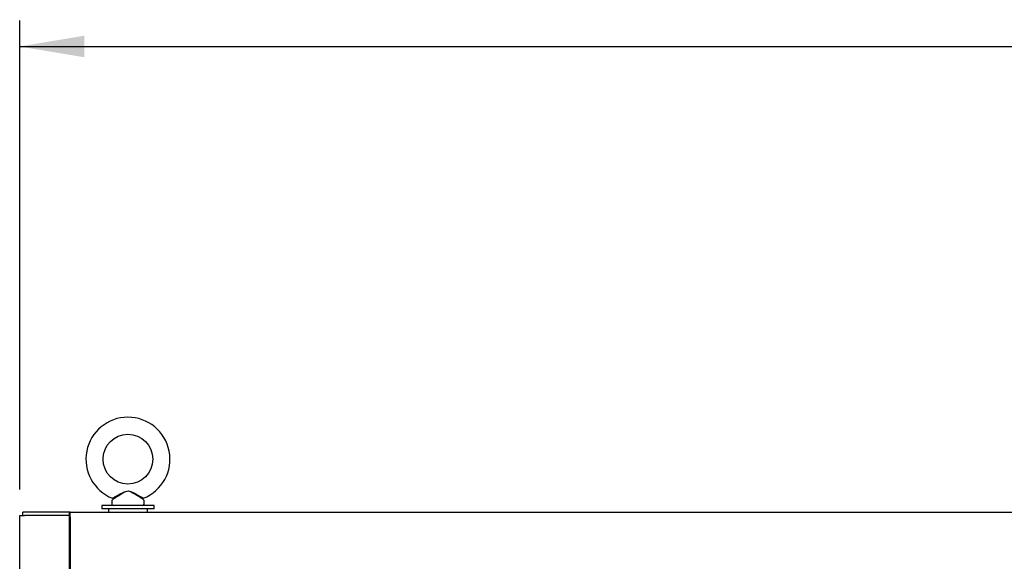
# Model space of a CAD drawing. Header units: inches. Extents: x 2 to 538, y -2 to 358.
# Tile 16 of 119: x 73 to 111, y 230 to 251. Entities that reach past the tile are written whole.
import ezdxf
from ezdxf.enums import TextEntityAlignment as Align

# ---------------------------------------------------------------- set-up
doc = ezdxf.new("R2010")
doc.units = ezdxf.units.IN
doc.header["$MEASUREMENT"] = 0
for name, color, linetype in [('COM49907', 7, 'Continuous'), ('COM54275-5', 7, 'Continuous'), ('COM54321-3', 7, 'Continuous'), ('Default', 7, 'Continuous'), ('SCS00681', 7, 'Continuous'), ('WAF25363', 7, 'Continuous'), ('WAM254785', 7, 'Continuous')]:
    doc.layers.add(name, color=color, linetype=linetype)
doc.styles.add('SEACAD_Times_New_Roman', font='times.ttf')
doc.dimstyles.new('HAMMOND_(STH_-_540x360)', dxfattribs={"dimtxt": 2, "dimasz": 2.5, "dimexe": 1, "dimexo": 1, "dimgap": 0.5, "dimtad": 0, "dimtih": 1, "dimtoh": 1, "dimzin": 0, "dimdsep": 46, "dimtxsty": 'SEACAD_Times_New_Roman', "dimblk1": '_SE_FILLED', "dimblk2": '_SE_FILLED', "dimsah": 1, "dimcen": 1, "dimadec": 0, "dimazin": 0, "dimtfac": 0.8, "dimtofl": 0, "dimtmove": 1, "dimatfit": 3, "dimfxl": 1, "dimtolj": 1, "dimtzin": 0, "dimarcsym": 0})

# ---------------------------------------------------------------- blocks, each defined once
blk = doc.blocks.new('SE')
at = {"layer": 'COM49907', "color": 7, "linetype": 'Continuous'}
for p, q in [((74.902, 231.668), (74.872, 231.668)), ((74.902, 231.543), (74.872, 231.543))]:
    blk.add_line(p, q, dxfattribs=at)
at = {"layer": 'COM54275-5', "color": 7, "linetype": 'Continuous'}
for p, q in [((72.95, 148.495), (72.95, 231.668)), ((72.95, 231.668), (73.135, 231.668)), ((74.872, 231.668), (73.135, 231.668)), ((74.872, 229.293), (74.872, 231.668))]:
    blk.add_line(p, q, dxfattribs=at)
at = {"layer": 'COM54321-3', "color": 7, "linetype": 'Continuous'}
for p, q in [((73.075, 231.668), (73.075, 231.793)), ((74.872, 231.793), (73.075, 231.793)), ((74.872, 231.668), (74.872, 231.793)), ((74.902, 231.793), (74.872, 231.793)), ((74.902, 231.608), (74.902, 231.793)), ((74.902, 231.793), (188.248, 231.793)), ((74.902, 231.608), (74.902, 229.293))]:
    blk.add_line(p, q, dxfattribs=at)
at = {"layer": 'SCS00681', "color": 7, "linetype": 'Continuous'}
for p, q in [((76.513, 232.227), (76.513, 232.108)), ((76.548, 232.29), (76.527, 232.265)), ((77.75, 232.265), (77.729, 232.29)), ((77.763, 232.108), (77.763, 232.227))]:
    blk.add_line(p, q, dxfattribs=at)
blk.add_circle((77.138, 233.842), 0.962, dxfattribs=at)
for centre, radius, start, end in [((77.138, 233.842), 1.624, 291.8254, 248.2245), ((76.573, 232.227), 0.06, 140.3214, 180), ((76.573, 232.108), 0.06, 180, 270), ((77.703, 232.108), 0.06, 270, 0), ((77.703, 232.227), 0.06, 0, 39.6786)]:
    blk.add_arc(centre, radius, start, end, dxfattribs=at)
for points, knots in [([(76.534, 232.335), (76.534, 232.335), (76.534, 232.335), (76.537, 232.336), (76.568, 232.352), (76.612, 232.376)], [0.93312196, 0.93312196, 0.93312196, 0.93312196, 0.9375, 0.9375, 1, 1, 1, 1]), ([(76.625, 232.334), (76.581, 232.308), (76.551, 232.291), (76.546, 232.288), (76.546, 232.288), (76.546, 232.288)], [0, 0, 0, 0, 0.0625, 0.0625, 0.06863033, 0.06863033, 0.06863033, 0.06863033]), ([(76.612, 232.376), (76.656, 232.4), (76.711, 232.43), (76.827, 232.493), (76.888, 232.528), (76.982, 232.574), (77.013, 232.589), (77.079, 232.611), (77.114, 232.618), (77.184, 232.615), (77.217, 232.605), (77.283, 232.58), (77.314, 232.565), (77.407, 232.517), (77.468, 232.483), (77.583, 232.42), (77.638, 232.39), (77.7, 232.358), (77.716, 232.349), (77.737, 232.338), (77.743, 232.335), (77.743, 232.335)], [0, 0, 0, 0, 0.0625, 0.0625, 0.125, 0.125, 0.15625, 0.15625, 0.1875, 0.1875, 0.21875, 0.21875, 0.25, 0.25, 0.3125, 0.3125, 0.375, 0.375, 0.40625, 0.40625, 0.4346313, 0.4346313, 0.4346313, 0.4346313]), ([(77.731, 232.288), (77.731, 232.288), (77.71, 232.3), (77.657, 232.331), (77.634, 232.345), (77.584, 232.375), (77.558, 232.391), (77.473, 232.443), (77.414, 232.481), (77.322, 232.535), (77.292, 232.553), (77.228, 232.584), (77.195, 232.598), (77.124, 232.606), (77.088, 232.599), (77.022, 232.573), (76.991, 232.556), (76.899, 232.503), (76.838, 232.465), (76.724, 232.394), (76.669, 232.36), (76.625, 232.334)], [0.569027, 0.569027, 0.569027, 0.569027, 0.625, 0.625, 0.65625, 0.65625, 0.6875, 0.6875, 0.75, 0.75, 0.78125, 0.78125, 0.8125, 0.8125, 0.84375, 0.84375, 0.875, 0.875, 0.9375, 0.9375, 1, 1, 1, 1])]:
    blk.add_open_spline(points, degree=3, knots=knots, dxfattribs=at)
at = {"layer": 'WAF25363', "color": 7, "linetype": 'Continuous'}
for p, q in [((78.15, 232.048), (76.126, 232.048)), ((76.126, 232.048), (76.126, 231.918)), ((78.15, 231.918), (78.15, 232.048)), ((78.15, 231.918), (76.126, 231.918))]:
    blk.add_line(p, q, dxfattribs=at)
at = {"layer": 'WAM254785', "color": 7, "linetype": 'Continuous'}
for p, q in [((76.388, 231.918), (76.388, 231.793)), ((77.888, 231.793), (77.888, 231.918))]:
    blk.add_line(p, q, dxfattribs=at)
blk = doc.blocks.new('DMBLK4917')
at = {"layer": 'Default', "linetype": 'Continuous'}
for points in [[(75.45, 250.212), (72.95, 249.796), (75.45, 249.379)], [(188.7, 250.212), (188.7, 249.379), (191.2, 249.796)]]:
    blk.add_hatch(color=7, dxfattribs=at).paths.add_polyline_path(points)
at = {"layer": 'Default', "color": 7, "linetype": 'Continuous'}
for p, q in [((72.95, 232.668), (72.95, 250.796)), ((191.2, 232.668), (191.2, 250.796)), ((72.95, 249.796), (127.205, 249.796)), ((136.946, 249.796), (191.2, 249.796))]:
    blk.add_line(p, q, dxfattribs=at)
at = {"layer": 'Default', "color": 7, "linetype": 'Continuous', "style": 'SEACAD_Times_New_Roman'}
blk.add_text('118.25', height=2, dxfattribs=at).set_placement((127.905, 250.796), align=Align.TOP_LEFT)
blk = doc.blocks.new('_SE_FILLED')
at = {"color": 0}
blk.add_line((0, 0), (-1, 0), dxfattribs=at)
blk.add_solid([(0, 0), (-1, -0.1665), (-1, 0.1665), (0, 0)], dxfattribs=at)

msp = doc.modelspace()

# ---------------------------------------------------------------- block references
at = {"layer": 'Default'}
msp.add_blockref('SE', (0, 0), dxfattribs=at)

# ---------------------------------------------------------------- dimensions: what is measured, and where the dimension line sits
at = {"layer": 'Default', "color": 7, "linetype": 'Continuous'}
dim = msp.add_linear_dim(base=(72.95, 249.796), p1=(72.95, 231.668), p2=(191.2, 231.668), angle=0, text='\\A1;<>', dimstyle='HAMMOND_(STH_-_540x360)', override={"dimtmove": 0}, dxfattribs=at)
dim.commit()
dim.dimension.update_dxf_attribs({"geometry": 'DMBLK4917', "text_midpoint": (132.075, 249.796), "dimtype": 161})

doc.saveas('drawing.dxf')
